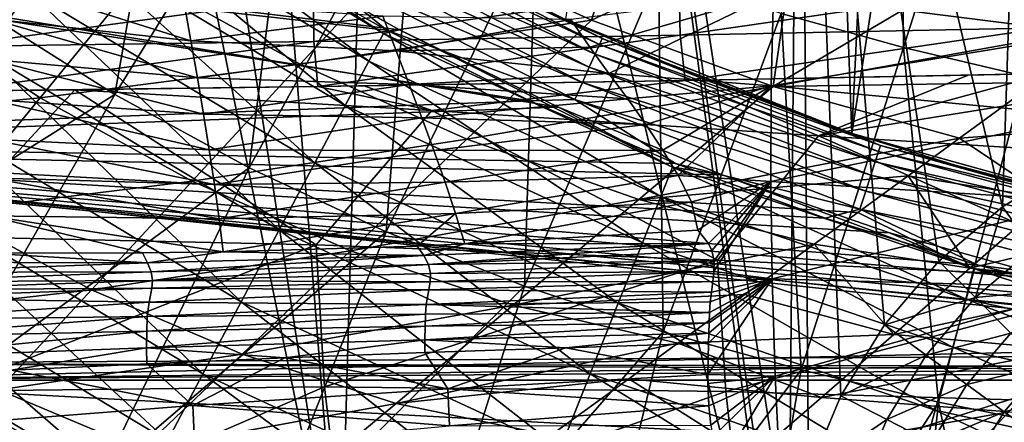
# Model space of a CAD drawing. Header units: metres. Extents: x -25 to 25, y -125 to 22.
# Tile 99 of 256: x -9.78 to -4.25, y -16.79 to -14.52. Entities that reach past the tile are written whole.
import ezdxf

# ---------------------------------------------------------------- set-up
doc = ezdxf.new("R2010")
doc.units = ezdxf.units.M
doc.layers.add('solid_500465', color=7, linetype='CONTINUOUS')
doc.layers.add('solid_500465_01', color=7, linetype='CONTINUOUS')

msp = doc.modelspace()

# ---------------------------------------------------------------- linework, layer by layer
at = {"layer": 'solid_500465'}
for points in [[(-5.109196, -15.161583), (-6.716976, -14.521733), (-5.460488, -5.817034)], [(-5.109196, -15.161583), (-5.460488, -5.817034), (-4.690038, -6.453746)], [(-10.418184, -5.95415, 3.5), (-10.445536, -17.404257, 3.5), (-7.983196, -17.896387, 3.5)], [(-9.651667, -7.129073, 3.5), (-10.418184, -5.95415, 3.5), (-7.983196, -17.896387, 3.5)], [(-5.109196, -15.161583), (-4.690038, -6.453746), (-3.842632, -6.992133)], [(-3.438784, -15.62608), (-5.109196, -15.161583), (-3.842632, -6.992133)], [(-8.756929, -8.203876, 3.5), (-9.651667, -7.129073, 3.5), (-7.983196, -17.896387, 3.5)], [(-7.738207, -9.170685, 3.5), (-8.756929, -8.203876, 3.5), (-7.983196, -17.896387, 3.5)], [(-7.738207, -9.170685, 3.5), (-7.983196, -17.896387, 3.5), (-5.499959, -18.256645, 3.5)], [(-6.619329, -10.008384, 3.5), (-7.738207, -9.170685, 3.5), (-5.499959, -18.256645, 3.5)], [(-6.619329, -10.008384, 3.5), (-5.5, -18, 3.5), (-5.46238, -17.52776, 3.5)], [(-5.404311, -10.713487, 3.5), (-6.619329, -10.008384, 3.5), (-5.46238, -17.52776, 3.5)], [(-6.619329, -10.008384, 3.5), (-5.499959, -18.256645, 3.5), (-5.5, -18, 3.5)], [(-5.404311, -10.713487, 3.5), (-5.46238, -17.52776, 3.5), (-5.353238, -17.073685, 3.5)], [(-5.404311, -10.713487, 3.5), (-4.621314, -15.878745, 3.5), (-4.263286, -15.573309, 3.5)], [(-4.121473, -11.269121, 3.5), (-5.404311, -10.713487, 3.5), (-4.263286, -15.573309, 3.5)], [(-5.404311, -10.713487, 3.5), (-4.926822, -16.236929, 3.5), (-4.621314, -15.878745, 3.5)], [(-5.404311, -10.713487, 3.5), (-5.172235, -16.636971, 3.5), (-4.926822, -16.236929, 3.5)], [(-5.404311, -10.713487, 3.5), (-5.353238, -17.073685, 3.5), (-5.172235, -16.636971, 3.5)], [(-4.121473, -11.269121, 3.5), (-4.263286, -15.573309, 3.5), (-3.863343, -15.327937, 3.5)], [(-4.841323, -12.69306, 94.069931), (-5.506227, -14.487603, 93.725739), (-4.819408, -14.678803, 93.714188)], [(-4.24336, -12.860646, 94.063881), (-4.841323, -12.69306, 94.069931), (-4.819408, -14.678803, 93.714188)], [(-4.24336, -12.860646, 94.063881), (-4.819408, -14.678803, 93.714188), (-4.137327, -14.840665, 93.700226)], [(-8.887439, -12.889278, 93.752914), (-9.982982, -14.480336, 93.39637), (-9.249583, -14.943726, 93.393013)], [(-8.236694, -13.30091, 93.751183), (-8.887439, -12.889278, 93.752914), (-9.249583, -14.943726, 93.393013)], [(-9.735867, -14.359329, 1.529227), (-11.231311, -13.222522, 1.529227), (-9.975083, -14.712147, 1.705337)], [(-8.236694, -13.30091, 93.751183), (-9.249583, -14.943726, 93.393013), (-8.494274, -15.355562, 93.386307)], [(-7.566778, -13.66705, 93.747673), (-8.236694, -13.30091, 93.751183), (-8.494274, -15.355562, 93.386307)], [(-6.572022, -14.524429, 49.42923), (-7.558426, -14.071318, 49.427837), (-6.28435, -13.619389, 44.796356)], [(-6.572022, -14.524429, 49.42923), (-6.28435, -13.619389, 44.796356), (-5.420311, -13.985634, 44.796562)], [(-7.823215, -14.75615, 0.8829), (-9.273695, -13.677677, 0.456816), (-9.372776, -13.823811, 0.8829)], [(-8.518589, -14.089991), (-9.273695, -13.677677, 0.456816), (-7.740516, -14.600161, 0.456816)], [(-7.823215, -14.75615, 0.8829), (-7.740516, -14.600161, 0.456816), (-9.273695, -13.677677, 0.456816)], [(-7.566778, -13.66705, 93.747673), (-8.494274, -15.355562, 93.386307), (-7.724541, -15.714097, 93.376274)], [(-6.884353, -13.986111, 93.742332), (-7.566778, -13.66705, 93.747673), (-7.724541, -15.714097, 93.376274)], [(-14.516014, -13.750599), (-8.518589, -14.089991), (-7.651213, -14.579109)], [(-14.516014, -13.750599), (-7.651213, -14.579109), (-6.757694, -15.014316)], [(-14.516014, -13.750599), (-6.757694, -15.014316), (-12.944858, -15.238943)], [(-6.918443, -14.979202, 2), (-13.050719, -15.209541, 2), (-14.52076, -13.813631, 2)], [(-7.721584, -14.581055, 2), (-6.918443, -14.979202, 2), (-14.52076, -13.813631, 2)], [(-8.502411, -14.140287, 2), (-7.721584, -14.581055, 2), (-14.52076, -13.813631, 2)], [(-9.372776, -13.823811, 0.8829), (-9.530421, -14.056319, 1.248697), (-7.954798, -15.00434, 1.248697)], [(-7.823215, -14.75615, 0.8829), (-9.372776, -13.823811, 0.8829), (-7.954798, -15.00434, 1.248697)], [(-8.024661, -13.899121, 1.716541), (-8.006206, -13.867156, 1.610716), (-6.512835, -14.628066, 1.610716)], [(-8.006206, -13.867156, 1.610716), (-7.491649, -14.137723, 1.5), (-6.714569, -14.522898, 1.5)], [(-6.512835, -14.628066, 1.610716), (-8.006206, -13.867156, 1.610716), (-6.714569, -14.522898, 1.5)], [(-8.05444, -13.950698, 1.811487), (-8.024661, -13.899121, 1.716541), (-6.527848, -14.661786, 1.716541)], [(-6.527848, -14.661786, 1.716541), (-8.024661, -13.899121, 1.716541), (-6.512835, -14.628066, 1.610716)], [(-8.094043, -14.019294, 1.890781), (-8.05444, -13.950698, 1.811487), (-6.552071, -14.716193, 1.811487)], [(-6.552071, -14.716193, 1.811487), (-8.05444, -13.950698, 1.811487), (-6.527848, -14.661786, 1.716541)], [(-6.884353, -13.986111, 93.742332), (-7.724541, -15.714097, 93.376274), (-6.947481, -16.020123, 93.362961)], [(-6.195721, -14.258752, 93.735062), (-6.884353, -13.986111, 93.742332), (-6.947481, -16.020123, 93.362961)], [(-5.551706, -14.897422, 49.431076), (-6.572022, -14.524429, 49.42923), (-5.420311, -13.985634, 44.796562)], [(-5.551706, -14.897422, 49.431076), (-5.420311, -13.985634, 44.796562), (-4.536305, -14.296752, 44.796795)], [(-8.141483, -14.101463, 1.95044), (-8.094043, -14.019294, 1.890781), (-6.584288, -14.788553, 1.890781)], [(-6.584288, -14.788553, 1.890781), (-8.094043, -14.019294, 1.890781), (-6.552071, -14.716193, 1.811487)], [(-9.530421, -14.056319, 1.248697), (-9.735867, -14.359329, 1.529227), (-8.126278, -15.327786, 1.529227)], [(-7.954798, -15.00434, 1.248697), (-9.530421, -14.056319, 1.248697), (-8.126278, -15.327786, 1.529227)], [(-8.207724, -14.772333, 54.073124), (-9.106751, -14.27458, 54.071064), (-7.558426, -14.071318, 49.427837)], [(-7.651213, -14.579109), (-8.518589, -14.089991), (-7.740516, -14.600161, 0.456816)], [(-8.207724, -14.772333, 54.073124), (-7.558426, -14.071318, 49.427837), (-6.572022, -14.524429, 49.42923)], [(-8.194376, -14.193076, 1.987467), (-8.141483, -14.101463, 1.95044), (-6.622879, -14.87523, 1.95044)], [(-6.622879, -14.87523, 1.95044), (-8.141483, -14.101463, 1.95044), (-6.584288, -14.788553, 1.890781)], [(-8.194376, -14.193076, 1.987467), (-7.721584, -14.581055, 2), (-8.502411, -14.140287, 2)], [(-6.714569, -14.522898, 1.5), (-7.491649, -14.137723, 1.5), (-6.716976, -14.521733)], [(-3.769869, -14.156081, 42.207878), (-5.550323, -14.375294, 41.942772), (-3.780367, -14.599566, 42.011391)], [(-6.665906, -14.97187, 1.987467), (-7.721584, -14.581055, 2), (-8.194376, -14.193076, 1.987467)], [(-6.665906, -14.97187, 1.987467), (-8.194376, -14.193076, 1.987467), (-6.622879, -14.87523, 1.95044)], [(-6.195721, -14.258752, 93.735062), (-6.947481, -16.020123, 93.362961), (-6.16913, -16.276655, 93.346413)], [(-5.506227, -14.487603, 93.725739), (-6.195721, -14.258752, 93.735062), (-6.16913, -16.276655, 93.346413)], [(-9.669291, -14.961622, 58.724926), (-10.482471, -14.421357, 58.723629), (-9.106751, -14.27458, 54.071064)], [(-8.821904, -14.641379, 41.24749), (-9.950201, -14.285722, 40.971363), (-9.948357, -14.518446, 40.895115)], [(-8.821904, -14.641379, 41.24749), (-8.859863, -14.428676, 41.306656), (-9.950201, -14.285722, 40.971363)], [(-9.669291, -14.961622, 58.724926), (-9.106751, -14.27458, 54.071064), (-8.207724, -14.772333, 54.073124)], [(-6.074741, -14.609041, 38.258625), (-6.078834, -14.355, 38.228333), (-4.026624, -14.312298, 38.356846)], [(-6.074741, -14.609041, 38.258625), (-4.026624, -14.312298, 38.356846), (-4.021098, -14.567929, 38.385349)], [(-5.551706, -14.897422, 49.431076), (-4.536305, -14.296752, 44.796795), (-3.635962, -14.552648, 44.796795)], [(-3.622933, -14.461005, 44.44751), (-3.635962, -14.552648, 44.796795), (-4.536305, -14.296752, 44.796795)], [(-9.735867, -14.359329, 1.529227), (-9.975083, -14.712147, 1.705337), (-8.325946, -15.7044, 1.705337)], [(-8.126278, -15.327786, 1.529227), (-9.735867, -14.359329, 1.529227), (-8.325946, -15.7044, 1.705337)], [(-8.131827, -14.644281, 38.028072), (-8.133792, -14.392606, 37.995289), (-6.078834, -14.355, 38.228333)], [(-8.131827, -14.644281, 38.028072), (-6.078834, -14.355, 38.228333), (-6.074741, -14.609041, 38.258625)], [(-6.688134, -14.521797, 41.750515), (-6.582169, -14.67636, 41.713791), (-5.550323, -14.375294, 41.942772)], [(-6.582169, -14.67636, 41.713791), (-6.474707, -14.823983, 41.684517), (-5.550323, -14.375294, 41.942772)], [(-6.474707, -14.823983, 41.684517), (-5.562532, -14.893793, 41.767593), (-5.550323, -14.375294, 41.942772)], [(-3.780367, -14.599566, 42.011391), (-5.550323, -14.375294, 41.942772), (-5.562532, -14.893793, 41.767593)], [(-10.966067, -15.087888, 63.387161), (-10.482471, -14.421357, 58.723629), (-9.669291, -14.961622, 58.724926)], [(-10.18224, -14.672255, 37.667809), (-8.133792, -14.392606, 37.995289), (-8.131827, -14.644281, 38.028072)], [(-10.18224, -14.672255, 37.667809), (-10.181149, -14.42389, 37.631836), (-8.133792, -14.392606, 37.995289)], [(-7.743798, -14.501927, 41.572342), (-8.859863, -14.428676, 41.306656), (-8.821904, -14.641379, 41.24749)], [(-9.249583, -14.943726, 93.393013), (-9.982982, -14.480336, 93.39637), (-11.059977, -16.078772, 93.017281)], [(-5.506227, -14.487603, 93.725739), (-6.16913, -16.276655, 93.346413), (-5.393517, -16.490656, 93.326698)], [(-4.819408, -14.678803, 93.714188), (-5.506227, -14.487603, 93.725739), (-5.393517, -16.490656, 93.326698)], [(-8.785886, -14.849107, 41.197861), (-9.948357, -14.518446, 40.895115), (-9.948593, -14.746213, 40.829041)], [(-8.785886, -14.849107, 41.197861), (-8.821904, -14.641379, 41.24749), (-9.948357, -14.518446, 40.895115)], [(-7.669268, -14.696592, 41.523899), (-7.743798, -14.501927, 41.572342), (-8.821904, -14.641379, 41.24749)], [(-7.271645, -15.193241, 54.076401), (-8.207724, -14.772333, 54.073124), (-6.572022, -14.524429, 49.42923)], [(-7.669268, -14.696592, 41.523899), (-6.688134, -14.521797, 41.750515), (-7.743798, -14.501927, 41.572342)], [(-7.669268, -14.696592, 41.523899), (-6.582169, -14.67636, 41.713791), (-6.688134, -14.521797, 41.750515)], [(-7.271645, -15.193241, 54.076401), (-6.572022, -14.524429, 49.42923), (-5.551706, -14.897422, 49.431076)], [(-6.714569, -14.522898, 1.5), (-6.716976, -14.521733), (-5.109196, -15.161583)], [(-5.917702, -14.865423, 1.5), (-6.714569, -14.522898, 1.5), (-5.109196, -15.161583)], [(-6.512835, -14.628066, 1.610716), (-6.714569, -14.522898, 1.5), (-5.917702, -14.865423, 1.5)], [(-7.651213, -14.579109), (-7.740516, -14.600161, 0.456816), (-6.116585, -15.351471, 0.456816)], [(-6.665906, -14.97187, 1.987467), (-6.918443, -14.979202, 2), (-7.721584, -14.581055, 2)], [(-6.757694, -15.014316), (-7.651213, -14.579109), (-6.116585, -15.351471, 0.456816)], [(-6.074741, -14.609041, 38.258625), (-4.021098, -14.567929, 38.385349), (-6.044979, -14.864017, 38.24728)], [(-4.021098, -14.567929, 38.385349), (-4.013764, -14.824688, 38.369766), (-6.044979, -14.864017, 38.24728)], [(-3.780367, -14.599566, 42.011391), (-5.562532, -14.893793, 41.767593), (-3.784489, -15.063773, 41.87252)], [(-4.076827, -14.875309, 47.11911), (-5.551706, -14.897422, 49.431076), (-3.635962, -14.552648, 44.796795)], [(-10.18224, -14.672255, 37.667809), (-8.131827, -14.644281, 38.028072), (-10.166544, -14.923211, 37.664467)], [(-8.131827, -14.644281, 38.028072), (-8.109625, -14.898009, 38.020294), (-10.166544, -14.923211, 37.664467)], [(-7.669268, -14.696592, 41.523899), (-8.821904, -14.641379, 41.24749), (-8.785886, -14.849107, 41.197861)], [(-8.131827, -14.644281, 38.028072), (-6.074741, -14.609041, 38.258625), (-8.109625, -14.898009, 38.020294)], [(-6.074741, -14.609041, 38.258625), (-6.044979, -14.864017, 38.24728), (-8.109625, -14.898009, 38.020294)], [(-6.181935, -15.515487, 0.8829), (-7.740516, -14.600161, 0.456816), (-7.823215, -14.75615, 0.8829)], [(-6.181935, -15.515487, 0.8829), (-6.116585, -15.351471, 0.456816), (-7.740516, -14.600161, 0.456816)], [(-6.527848, -14.661786, 1.716541), (-6.512835, -14.628066, 1.610716), (-4.948107, -15.228709, 1.610716)], [(-6.512835, -14.628066, 1.610716), (-5.917702, -14.865423, 1.5), (-5.103007, -15.16441, 1.5)], [(-4.948107, -15.228709, 1.610716), (-6.512835, -14.628066, 1.610716), (-5.103007, -15.16441, 1.5)], [(-7.596374, -14.887042, 41.484142), (-7.669268, -14.696592, 41.523899), (-8.785886, -14.849107, 41.197861)], [(-7.669268, -14.696592, 41.523899), (-6.474707, -14.823983, 41.684517), (-6.582169, -14.67636, 41.713791)], [(-7.596374, -14.887042, 41.484142), (-6.474707, -14.823983, 41.684517), (-7.669268, -14.696592, 41.523899)], [(-6.552071, -14.716193, 1.811487), (-6.527848, -14.661786, 1.716541), (-4.959514, -15.263813, 1.716541)], [(-4.959514, -15.263813, 1.716541), (-6.527848, -14.661786, 1.716541), (-4.948107, -15.228709, 1.610716)], [(-4.819408, -14.678803, 93.714188), (-5.393517, -16.490656, 93.326698), (-4.623021, -16.671535, 93.303894)], [(-4.137327, -14.840665, 93.700226), (-4.819408, -14.678803, 93.714188), (-4.623021, -16.671535, 93.303894)], [(-9.975083, -14.712147, 1.705337), (-10.231737, -15.090683, 1.764998), (-8.540168, -16.108465, 1.764998)], [(-8.325946, -15.7044, 1.705337), (-9.975083, -14.712147, 1.705337), (-8.540168, -16.108465, 1.764998)], [(-8.751506, -15.053104, 41.156921), (-9.948593, -14.746213, 40.829041), (-9.949849, -14.970965, 40.772392)], [(-8.751506, -15.053104, 41.156921), (-8.785886, -14.849107, 41.197861), (-9.948593, -14.746213, 40.829041)], [(-7.823215, -14.75615, 0.8829), (-7.954798, -15.00434, 1.248697), (-6.285912, -15.776449, 1.248697)], [(-6.181935, -15.515487, 0.8829), (-7.823215, -14.75615, 0.8829), (-6.285912, -15.776449, 1.248697)], [(-6.584288, -14.788553, 1.890781), (-6.552071, -14.716193, 1.811487), (-4.977917, -15.320454, 1.811487)], [(-4.977917, -15.320454, 1.811487), (-6.552071, -14.716193, 1.811487), (-4.959514, -15.263813, 1.716541)], [(-8.814351, -15.429833, 58.728386), (-9.669291, -14.961622, 58.724926), (-8.207724, -14.772333, 54.073124)], [(-8.814351, -15.429833, 58.728386), (-8.207724, -14.772333, 54.073124), (-7.271645, -15.193241, 54.076401)], [(-6.622879, -14.87523, 1.95044), (-6.584288, -14.788553, 1.890781), (-5.002394, -15.395785, 1.890781)], [(-5.002394, -15.395785, 1.890781), (-6.584288, -14.788553, 1.890781), (-4.977917, -15.320454, 1.811487)], [(-2.99289, -14.803623, 38.402058), (-2.984862, -15.315988, 38.342167), (-5.296268, -15.175175, 38.262665)], [(-4.013764, -14.824688, 38.369766), (-2.99289, -14.803623, 38.402058), (-5.296268, -15.175175, 38.262665)], [(-7.596374, -14.887042, 41.484142), (-8.785886, -14.849107, 41.197861), (-8.751506, -15.053104, 41.156921)], [(-8.109625, -14.898009, 38.020294), (-6.044979, -14.864017, 38.24728), (-7.848343, -14.894333, 38.055592)], [(-7.848343, -14.894333, 38.055592), (-6.044979, -14.864017, 38.24728), (-7.467893, -15.033699, 38.085316)], [(-7.596374, -14.887042, 41.484142), (-6.368384, -14.968163, 41.660786), (-6.474707, -14.823983, 41.684517)], [(-6.044979, -14.864017, 38.24728), (-5.296268, -15.175175, 38.262665), (-7.467893, -15.033699, 38.085316)], [(-6.665906, -14.97187, 1.987467), (-6.622879, -14.87523, 1.95044), (-5.031713, -15.486022, 1.95044)], [(-5.031713, -15.486022, 1.95044), (-6.622879, -14.87523, 1.95044), (-5.002394, -15.395785, 1.890781)], [(-6.474707, -14.823983, 41.684517), (-6.368384, -14.968163, 41.660786), (-5.562532, -14.893793, 41.767593)], [(-6.044979, -14.864017, 38.24728), (-4.013764, -14.824688, 38.369766), (-4.455677, -14.833787, 38.350262)], [(-6.044979, -14.864017, 38.24728), (-4.455677, -14.833787, 38.350262), (-5.296268, -15.175175, 38.262665)], [(-5.103007, -15.16441, 1.5), (-5.917702, -14.865423, 1.5), (-5.109196, -15.161583)], [(-4.076827, -14.875309, 47.11911), (-4.504265, -15.187762, 49.439777), (-5.551706, -14.897422, 49.431076)], [(-4.455677, -14.833787, 38.350262), (-4.013764, -14.824688, 38.369766), (-5.296268, -15.175175, 38.262665)], [(-4.137327, -14.840665, 93.700226), (-4.623021, -16.671535, 93.303894), (-3.854452, -16.827208, 93.27951)], [(-3.532485, -15.117586, 47.884804), (-4.504265, -15.187762, 49.439777), (-4.076827, -14.875309, 47.11911)], [(-10.236846, -15.741217, 37.59259), (-9.885172, -14.920279, 37.721863), (-9.473804, -14.915777, 37.800606)], [(-8.119398, -15.788345, 37.949032), (-10.236846, -15.741217, 37.59259), (-9.473804, -14.915777, 37.800606)], [(-8.109625, -14.898009, 38.020294), (-9.473804, -14.915777, 37.800606), (-10.166544, -14.923211, 37.664467)], [(-10.166544, -14.923211, 37.664467), (-9.473804, -14.915777, 37.800606), (-9.885172, -14.920279, 37.721863)], [(-8.109625, -14.898009, 38.020294), (-7.467893, -15.033699, 38.085316), (-9.473804, -14.915777, 37.800606)], [(-8.119398, -15.788345, 37.949032), (-9.473804, -14.915777, 37.800606), (-7.467893, -15.033699, 38.085316)], [(-7.525627, -15.073855, 41.452301), (-7.596374, -14.887042, 41.484142), (-8.751506, -15.053104, 41.156921)], [(-8.109625, -14.898009, 38.020294), (-7.848343, -14.894333, 38.055592), (-7.467893, -15.033699, 38.085316)], [(-7.525627, -15.073855, 41.452301), (-6.368384, -14.968163, 41.660786), (-7.596374, -14.887042, 41.484142)], [(-6.306276, -15.532143, 54.080826), (-7.271645, -15.193241, 54.076401), (-5.551706, -14.897422, 49.431076)], [(-6.368384, -14.968163, 41.660786), (-6.267003, -15.111663, 41.641224), (-5.562532, -14.893793, 41.767593)], [(-6.306276, -15.532143, 54.080826), (-5.551706, -14.897422, 49.431076), (-4.504265, -15.187762, 49.439777)], [(-6.267003, -15.111663, 41.641224), (-6.172056, -15.255165, 41.625488), (-5.562532, -14.893793, 41.767593)], [(-6.172056, -15.255165, 41.625488), (-6.084317, -15.39867, 41.613514), (-5.562532, -14.893793, 41.767593)], [(-6.084317, -15.39867, 41.613514), (-5.564773, -15.43113, 41.662949), (-5.562532, -14.893793, 41.767593)], [(-3.784489, -15.063773, 41.87252), (-5.562532, -14.893793, 41.767593), (-5.564773, -15.43113, 41.662949)], [(-6.918443, -14.979202, 2), (-6.09937, -15.331186, 2), (-13.050719, -15.209541, 2)], [(-9.249583, -14.943726, 93.393013), (-11.059977, -16.078772, 93.017281), (-10.205926, -16.614515, 93.011032)], [(-10.193027, -15.599807, 63.389008), (-10.966067, -15.087888, 63.387161), (-9.669291, -14.961622, 58.724926)], [(-8.494274, -15.355562, 93.386307), (-9.249583, -14.943726, 93.393013), (-10.205926, -16.614515, 93.011032)], [(-10.193027, -15.599807, 63.389008), (-9.669291, -14.961622, 58.724926), (-8.814351, -15.429833, 58.728386)], [(-8.719066, -15.253567, 41.124012), (-9.949849, -14.970965, 40.772392), (-9.951905, -15.193073, 40.724617)], [(-8.719066, -15.253567, 41.124012), (-8.751506, -15.053104, 41.156921), (-9.949849, -14.970965, 40.772392)], [(-7.525627, -15.073855, 41.452301), (-6.267003, -15.111663, 41.641224), (-6.368384, -14.968163, 41.660786)], [(-6.665906, -14.97187, 1.987467), (-6.09937, -15.331186, 2), (-6.918443, -14.979202, 2)], [(-5.064403, -15.58663, 1.987467), (-6.09937, -15.331186, 2), (-6.665906, -14.97187, 1.987467)], [(-5.064403, -15.58663, 1.987467), (-6.665906, -14.97187, 1.987467), (-5.031713, -15.486022, 1.95044)], [(-12.944858, -15.238943), (-6.757694, -15.014316), (-5.838656, -15.39484)], [(-7.954798, -15.00434, 1.248697), (-8.126278, -15.327786, 1.529227), (-6.421416, -16.116539, 1.529227)], [(-5.863416, -15.873756, 38.182476), (-8.119398, -15.788345, 37.949032), (-7.467893, -15.033699, 38.085316)], [(-6.285912, -15.776449, 1.248697), (-7.954798, -15.00434, 1.248697), (-6.421416, -16.116539, 1.529227)], [(-5.863416, -15.873756, 38.182476), (-7.467893, -15.033699, 38.085316), (-5.296268, -15.175175, 38.262665)], [(-5.838656, -15.39484), (-6.757694, -15.014316), (-6.116585, -15.351471, 0.456816)], [(-10.231737, -15.090683, 1.764998), (-10.488301, -15.469088, 1.704139), (-8.754316, -16.512392, 1.704139)], [(-8.540168, -16.108465, 1.764998), (-10.231737, -15.090683, 1.764998), (-8.754316, -16.512392, 1.704139)], [(-7.525627, -15.073855, 41.452301), (-8.751506, -15.053104, 41.156921), (-8.719066, -15.253567, 41.124012)], [(-7.457869, -15.257121, 41.427731), (-7.525627, -15.073855, 41.452301), (-8.719066, -15.253567, 41.124012)], [(-7.457869, -15.257121, 41.427731), (-6.267003, -15.111663, 41.641224), (-7.525627, -15.073855, 41.452301)], [(-3.784489, -15.063773, 41.87252), (-5.564773, -15.43113, 41.662949), (-3.782064, -15.542135, 41.794315)], [(-7.457869, -15.257121, 41.427731), (-6.172056, -15.255165, 41.625488), (-6.267003, -15.111663, 41.641224)], [(-3.999445, -15.528263, 50.982224), (-4.504265, -15.187762, 49.439777), (-3.532485, -15.117586, 47.884804)], [(-8.689479, -15.449635, 41.098648), (-9.951905, -15.193073, 40.724617), (-9.955387, -15.41133, 40.685352)], [(-8.689479, -15.449635, 41.098648), (-8.719066, -15.253567, 41.124012), (-9.951905, -15.193073, 40.724617)], [(-7.925014, -15.820669, 58.733944), (-8.814351, -15.429833, 58.728386), (-7.271645, -15.193241, 54.076401)], [(-7.925014, -15.820669, 58.733944), (-7.271645, -15.193241, 54.076401), (-6.306276, -15.532143, 54.080826)], [(-6.306276, -15.532143, 54.080826), (-4.504265, -15.187762, 49.439777), (-4.793716, -15.39911, 51.053295)], [(-3.461263, -15.985634, 38.304867), (-5.863416, -15.873756, 38.182476), (-5.296268, -15.175175, 38.262665)], [(-3.461263, -15.985634, 38.304867), (-5.296268, -15.175175, 38.262665), (-2.984862, -15.315988, 38.342167)], [(-5.103007, -15.16441, 1.5), (-5.109196, -15.161583), (-3.438784, -15.62608)], [(-4.273267, -15.418794, 1.5), (-5.103007, -15.16441, 1.5), (-3.438784, -15.62608)], [(-4.948107, -15.228709, 1.610716), (-5.103007, -15.16441, 1.5), (-4.273267, -15.418794, 1.5)], [(-3.999445, -15.528263, 50.982224), (-4.793716, -15.39911, 51.053295), (-4.504265, -15.187762, 49.439777)], [(-1.781823, -16.403648, 2), (-11.442374, -16.454309, 2), (-13.050719, -15.209541, 2)], [(-2.660639, -16.284288, 2), (-1.781823, -16.403648, 2), (-13.050719, -15.209541, 2)], [(-3.53205, -16.117294, 2), (-2.660639, -16.284288, 2), (-13.050719, -15.209541, 2)], [(-4.400222, -15.90156, 2), (-3.53205, -16.117294, 2), (-13.050719, -15.209541, 2)], [(-5.258885, -15.638754, 2), (-4.400222, -15.90156, 2), (-13.050719, -15.209541, 2)], [(-6.09937, -15.331186, 2), (-5.258885, -15.638754, 2), (-13.050719, -15.209541, 2)], [(-12.944858, -15.238943), (-5.838656, -15.39484), (-4.897781, -15.719641)], [(-12.944858, -15.238943), (-4.897781, -15.719641), (-3.940941, -15.986287)], [(-12.944858, -15.238943), (-3.940941, -15.986287), (-2.967167, -16.195335)], [(-12.944858, -15.238943), (-2.967167, -16.195335), (-1.985347, -16.344822)], [(-12.944858, -15.238943), (-1.985347, -16.344822), (-11.22152, -16.5492)], [(-7.457869, -15.257121, 41.427731), (-8.719066, -15.253567, 41.124012), (-8.689479, -15.449635, 41.098648)], [(-7.394286, -15.436441, 41.40992), (-7.457869, -15.257121, 41.427731), (-8.689479, -15.449635, 41.098648)], [(-7.394286, -15.436441, 41.40992), (-6.172056, -15.255165, 41.625488), (-7.457869, -15.257121, 41.427731)], [(-7.394286, -15.436441, 41.40992), (-6.084317, -15.39867, 41.613514), (-6.172056, -15.255165, 41.625488)], [(-4.959514, -15.263813, 1.716541), (-4.948107, -15.228709, 1.610716), (-3.329168, -15.662502, 1.610716)], [(-4.948107, -15.228709, 1.610716), (-4.273267, -15.418794, 1.5), (-3.431665, -15.627657, 1.5)], [(-3.329168, -15.662502, 1.610716), (-4.948107, -15.228709, 1.610716), (-3.431665, -15.627657, 1.5)], [(-4.977917, -15.320454, 1.811487), (-4.959514, -15.263813, 1.716541), (-3.336842, -15.698606, 1.716541)], [(-3.336842, -15.698606, 1.716541), (-4.959514, -15.263813, 1.716541), (-3.329168, -15.662502, 1.610716)], [(-8.494274, -15.355562, 93.386307), (-10.205926, -16.614515, 93.011032), (-9.325641, -17.086929, 92.998619)], [(-7.724541, -15.714097, 93.376274), (-8.494274, -15.355562, 93.386307), (-9.325641, -17.086929, 92.998619)], [(-8.126278, -15.327786, 1.529227), (-8.325946, -15.7044, 1.705337), (-6.579195, -16.512533, 1.705337)], [(-6.421416, -16.116539, 1.529227), (-8.126278, -15.327786, 1.529227), (-6.579195, -16.512533, 1.705337)], [(-4.468177, -16.092918, 0.8829), (-6.116585, -15.351471, 0.456816), (-6.181935, -15.515487, 0.8829)], [(-5.838656, -15.39484), (-6.116585, -15.351471, 0.456816), (-4.420943, -15.922799, 0.456816)], [(-4.468177, -16.092918, 0.8829), (-4.420943, -15.922799, 0.456816), (-6.116585, -15.351471, 0.456816)], [(-5.064403, -15.58663, 1.987467), (-5.258885, -15.638754, 2), (-6.09937, -15.331186, 2)], [(-5.002394, -15.395785, 1.890781), (-4.977917, -15.320454, 1.811487), (-3.349224, -15.756861, 1.811487)], [(-3.349224, -15.756861, 1.811487), (-4.977917, -15.320454, 1.811487), (-3.336842, -15.698606, 1.716541)], [(-4.092411, -15.808282, 3.528474), (-3.863343, -15.327937, 3.5), (-4.263286, -15.573309, 3.5)], [(-8.663313, -15.640765, 41.080383), (-9.955387, -15.41133, 40.685352), (-9.960399, -15.624945, 40.654343)], [(-8.663313, -15.640765, 41.080383), (-8.689479, -15.449635, 41.098648), (-9.955387, -15.41133, 40.685352)], [(-7.335907, -15.611612, 41.398357), (-6.084317, -15.39867, 41.613514), (-7.394286, -15.436441, 41.40992)], [(-7.335907, -15.611612, 41.398357), (-6.010878, -15.545606, 41.604221), (-6.084317, -15.39867, 41.613514)], [(-5.076667, -15.605504, 52.665989), (-6.306276, -15.532143, 54.080826), (-4.793716, -15.39911, 51.053295)], [(-6.084317, -15.39867, 41.613514), (-6.010878, -15.545606, 41.604221), (-5.564773, -15.43113, 41.662949)], [(-4.897781, -15.719641), (-5.838656, -15.39484), (-4.420943, -15.922799, 0.456816)], [(-4.446333, -15.919784, 54.087803), (-5.076667, -15.605504, 52.665989), (-4.793716, -15.39911, 51.053295)], [(-5.031713, -15.486022, 1.95044), (-5.002394, -15.395785, 1.890781), (-3.365692, -15.834338, 1.890781)], [(-3.365692, -15.834338, 1.890781), (-5.002394, -15.395785, 1.890781), (-3.349224, -15.756861, 1.811487)], [(-4.446333, -15.919784, 54.087803), (-4.793716, -15.39911, 51.053295), (-3.999445, -15.528263, 50.982224)], [(-3.431665, -15.627657, 1.5), (-4.273267, -15.418794, 1.5), (-3.438784, -15.62608)], [(-10.488301, -15.469088, 1.704139), (-10.727259, -15.821524, 1.526915), (-8.953768, -16.888597, 1.526915)], [(-8.754316, -16.512392, 1.704139), (-10.488301, -15.469088, 1.704139), (-8.953768, -16.888597, 1.526915)], [(-9.379827, -16.040129, 63.394024), (-10.193027, -15.599807, 63.389008), (-8.814351, -15.429833, 58.728386)], [(-9.379827, -16.040129, 63.394024), (-8.814351, -15.429833, 58.728386), (-7.925014, -15.820669, 58.733944)], [(-7.394286, -15.436441, 41.40992), (-8.689479, -15.449635, 41.098648), (-8.663313, -15.640765, 41.080383)], [(-7.335907, -15.611612, 41.398357), (-7.394286, -15.436441, 41.40992), (-8.663313, -15.640765, 41.080383)], [(-6.010878, -15.545606, 41.604221), (-5.974958, -15.704932, 41.594959), (-5.564773, -15.43113, 41.662949)], [(-5.974958, -15.704932, 41.594959), (-5.915764, -15.780828, 41.597012), (-5.564773, -15.43113, 41.662949)], [(-5.915764, -15.780828, 41.597012), (-5.895276, -15.819865, 41.597507), (-5.564773, -15.43113, 41.662949)], [(-5.895276, -15.819865, 41.597507), (-5.882359, -15.878374, 41.597023), (-5.564773, -15.43113, 41.662949)], [(-5.884523, -15.937537, 41.595715), (-5.557247, -15.978286, 41.628834), (-5.564773, -15.43113, 41.662949)], [(-5.882359, -15.878374, 41.597023), (-5.884523, -15.937537, 41.595715), (-5.564773, -15.43113, 41.662949)], [(-3.782064, -15.542135, 41.794315), (-5.564773, -15.43113, 41.662949), (-5.557247, -15.978286, 41.628834)], [(-7.011549, -16.127068, 58.741524), (-7.925014, -15.820669, 58.733944), (-6.306276, -15.532143, 54.080826)], [(-7.011549, -16.127068, 58.741524), (-6.306276, -15.532143, 54.080826), (-5.321281, -15.783752, 54.090302)], [(-5.076667, -15.605504, 52.665989), (-5.321281, -15.783752, 54.090302), (-6.306276, -15.532143, 54.080826)], [(-6.181935, -15.515487, 0.8829), (-6.285912, -15.776449, 1.248697), (-4.54333, -16.363594, 1.248697)], [(-4.468177, -16.092918, 0.8829), (-6.181935, -15.515487, 0.8829), (-4.54333, -16.363594, 1.248697)], [(-5.064403, -15.58663, 1.987467), (-5.031713, -15.486022, 1.95044), (-3.385419, -15.927145, 1.95044)], [(-3.385419, -15.927145, 1.95044), (-5.031713, -15.486022, 1.95044), (-3.365692, -15.834338, 1.890781)], [(-4.446333, -15.919784, 54.087803), (-3.999445, -15.528263, 50.982224), (-3.20444, -15.624982, 50.989254)], [(-7.335907, -15.611612, 41.398357), (-7.283431, -15.782835, 41.392555), (-6.010878, -15.545606, 41.604221)], [(-7.283431, -15.782835, 41.392555), (-5.974958, -15.704932, 41.594959), (-6.010878, -15.545606, 41.604221)], [(-3.782064, -15.542135, 41.794315), (-5.557247, -15.978286, 41.628834), (-3.773304, -16.027185, 41.776299)], [(-5.064403, -15.58663, 1.987467), (-4.400222, -15.90156, 2), (-5.258885, -15.638754, 2)], [(-3.407413, -16.030619, 1.987467), (-4.400222, -15.90156, 2), (-5.064403, -15.58663, 1.987467)], [(-3.407413, -16.030619, 1.987467), (-5.064403, -15.58663, 1.987467), (-3.385419, -15.927145, 1.95044)], [(-4.415622, -16.084391, 3.528521), (-4.263286, -15.573309, 3.5), (-4.621314, -15.878745, 3.5)], [(-4.092411, -15.808282, 3.528474), (-4.263286, -15.573309, 3.5), (-4.415622, -16.084391, 3.528521)], [(-10.677399, -16.18854, 68.063728), (-10.193027, -15.599807, 63.389008), (-9.379827, -16.040129, 63.394024)], [(-9.960399, -15.624945, 40.654343), (-9.965965, -15.834053, 40.631489), (-9.094789, -15.833675, 40.932831)], [(-9.960399, -15.624945, 40.654343), (-9.094789, -15.833675, 40.932831), (-8.640409, -15.827117, 41.06881)], [(-8.663313, -15.640765, 41.080383), (-9.960399, -15.624945, 40.654343), (-8.640409, -15.827117, 41.06881)], [(-7.335907, -15.611612, 41.398357), (-8.663313, -15.640765, 41.080383), (-8.640409, -15.827117, 41.06881)], [(-7.335907, -15.611612, 41.398357), (-8.640409, -15.827117, 41.06881), (-7.55064, -15.794415, 41.338348)], [(-7.335907, -15.611612, 41.398357), (-7.55064, -15.794415, 41.338348), (-7.283431, -15.782835, 41.392555)], [(-4.446333, -15.919784, 54.087803), (-5.321281, -15.783752, 54.090302), (-5.076667, -15.605504, 52.665989)], [(-4.446333, -15.919784, 54.087803), (-3.20444, -15.624982, 50.989254), (-3.561436, -16.010273, 54.099125)], [(-8.325946, -15.7044, 1.705337), (-8.540168, -16.108465, 1.764998), (-6.748474, -16.937391, 1.764998)], [(-6.579195, -16.512533, 1.705337), (-8.325946, -15.7044, 1.705337), (-6.748474, -16.937391, 1.764998)], [(-7.283431, -15.782835, 41.392555), (-5.915764, -15.780828, 41.597012), (-5.974958, -15.704932, 41.594959)], [(-10.199763, -16.610556, 37.615097), (-10.236846, -15.741217, 37.59259), (-8.119398, -15.788345, 37.949032)], [(-7.724541, -15.714097, 93.376274), (-9.325641, -17.086929, 92.998619), (-8.428629, -17.494175, 92.980263)], [(-6.947481, -16.020123, 93.362961), (-7.724541, -15.714097, 93.376274), (-8.428629, -17.494175, 92.980263)], [(-3.940941, -15.986287), (-4.897781, -15.719641), (-4.420943, -15.922799, 0.456816)], [(-8.071445, -16.585228, 37.969315), (-10.199763, -16.610556, 37.615097), (-8.119398, -15.788345, 37.949032)], [(-7.55064, -15.794415, 41.338348), (-8.640409, -15.827117, 41.06881), (-7.513063, -15.846986, 41.342636)], [(-8.071445, -16.585228, 37.969315), (-8.119398, -15.788345, 37.949032), (-5.863416, -15.873756, 38.182476)], [(-7.283431, -15.782835, 41.392555), (-7.55064, -15.794415, 41.338348), (-7.513063, -15.846986, 41.342636)], [(-7.513063, -15.846986, 41.342636), (-7.486972, -15.898392, 41.345215), (-5.915764, -15.780828, 41.597012)], [(-7.283431, -15.782835, 41.392555), (-7.513063, -15.846986, 41.342636), (-5.915764, -15.780828, 41.597012)], [(-7.486972, -15.898392, 41.345215), (-5.895276, -15.819865, 41.597507), (-5.915764, -15.780828, 41.597012)], [(-7.011549, -16.127068, 58.741524), (-5.321281, -15.783752, 54.090302), (-5.711334, -16.067593, 56.42392)], [(-6.285912, -15.776449, 1.248697), (-6.421416, -16.116539, 1.529227), (-4.641269, -16.716341, 1.529227)], [(-4.54333, -16.363594, 1.248697), (-6.285912, -15.776449, 1.248697), (-4.641269, -16.716341, 1.529227)], [(-4.873265, -16.292301, 57.200245), (-5.711334, -16.067593, 56.42392), (-5.321281, -15.783752, 54.090302)], [(-4.873265, -16.292301, 57.200245), (-5.321281, -15.783752, 54.090302), (-4.446333, -15.919784, 54.087803)], [(-4.092411, -15.808282, 3.528474), (-4.415622, -16.084391, 3.528521), (-3.926789, -16.036236, 3.613608)], [(-10.727259, -15.821524, 1.526915), (-10.932291, -16.123924, 1.245427), (-9.124903, -17.211393, 1.245427)], [(-8.953768, -16.888597, 1.526915), (-10.727259, -15.821524, 1.526915), (-9.124903, -17.211393, 1.245427)], [(-9.965965, -15.834053, 40.631489), (-10.570899, -15.885657, 40.38488), (-9.065017, -15.888262, 40.938389)], [(-9.094789, -15.833675, 40.932831), (-9.965965, -15.834053, 40.631489), (-9.065017, -15.888262, 40.938389)], [(-8.534547, -16.402761, 63.402126), (-9.379827, -16.040129, 63.394024), (-7.925014, -15.820669, 58.733944)], [(-8.640409, -15.827117, 41.06881), (-9.094789, -15.833675, 40.932831), (-9.065017, -15.888262, 40.938389)], [(-8.640409, -15.827117, 41.06881), (-9.065017, -15.888262, 40.938389), (-7.513063, -15.846986, 41.342636)], [(-7.513063, -15.846986, 41.342636), (-9.065017, -15.888262, 40.938389), (-9.045012, -15.939746, 40.941608)], [(-7.513063, -15.846986, 41.342636), (-9.045012, -15.939746, 40.941608), (-7.486972, -15.898392, 41.345215)], [(-8.534547, -16.402761, 63.402126), (-7.925014, -15.820669, 58.733944), (-7.011549, -16.127068, 58.741524)], [(-7.486972, -15.898392, 41.345215), (-5.882359, -15.878374, 41.597023), (-5.895276, -15.819865, 41.597507)], [(-9.065017, -15.888262, 40.938389), (-10.570899, -15.885657, 40.38488), (-10.556741, -15.943167, 40.387409)], [(-9.065017, -15.888262, 40.938389), (-10.556741, -15.943167, 40.387409), (-9.045012, -15.939746, 40.941608)], [(-7.486972, -15.898392, 41.345215), (-9.045012, -15.939746, 40.941608), (-9.037614, -15.987377, 40.941849)], [(-7.486972, -15.898392, 41.345215), (-9.037614, -15.987377, 40.941849), (-7.475917, -15.948116, 41.345512)], [(-5.816689, -16.611284, 38.208458), (-8.071445, -16.585228, 37.969315), (-5.863416, -15.873756, 38.182476)], [(-7.486972, -15.898392, 41.345215), (-7.475917, -15.948116, 41.345512), (-5.882359, -15.878374, 41.597023)], [(-7.475917, -15.948116, 41.345512), (-5.884523, -15.937537, 41.595715), (-5.882359, -15.878374, 41.597023)], [(-5.816689, -16.611284, 38.208458), (-5.863416, -15.873756, 38.182476), (-3.461263, -15.985634, 38.304867)], [(-4.415622, -16.084391, 3.528521), (-4.621314, -15.878745, 3.5), (-4.926822, -16.236929, 3.5)], [(-4.873265, -16.292301, 57.200245), (-4.446333, -15.919784, 54.087803), (-3.561436, -16.010273, 54.099125)], [(-2.702034, -16.481676, 0.8829), (-4.420943, -15.922799, 0.456816), (-4.468177, -16.092918, 0.8829)], [(-3.940941, -15.986287), (-4.420943, -15.922799, 0.456816), (-2.67347, -16.307447, 0.456816)], [(-2.702034, -16.481676, 0.8829), (-2.67347, -16.307447, 0.456816), (-4.420943, -15.922799, 0.456816)], [(-3.407413, -16.030619, 1.987467), (-3.53205, -16.117294, 2), (-4.400222, -15.90156, 2)], [(-9.045012, -15.939746, 40.941608), (-10.556741, -15.943167, 40.387409), (-10.552722, -15.995016, 40.386734)], [(-9.045012, -15.939746, 40.941608), (-10.552722, -15.995016, 40.386734), (-9.037614, -15.987377, 40.941849)], [(-7.475917, -15.948116, 41.345512), (-9.037614, -15.987377, 40.941849), (-7.478374, -15.995495, 41.343781)], [(-7.478374, -15.995495, 41.343781), (-5.889588, -15.994843, 41.594875), (-5.884523, -15.937537, 41.595715)], [(-7.475917, -15.948116, 41.345512), (-7.478374, -15.995495, 41.343781), (-5.884523, -15.937537, 41.595715)], [(-5.919053, -16.516304, 41.622375), (-5.54031, -16.525942, 41.664131), (-5.557247, -15.978286, 41.628834)], [(-5.91492, -16.341373, 41.605827), (-5.919053, -16.516304, 41.622375), (-5.557247, -15.978286, 41.628834)], [(-5.912811, -16.28426, 41.601978), (-5.91492, -16.341373, 41.605827), (-5.557247, -15.978286, 41.628834)], [(-5.910718, -16.226761, 41.598827), (-5.912811, -16.28426, 41.601978), (-5.557247, -15.978286, 41.628834)], [(-5.909213, -16.168131, 41.596298), (-5.910718, -16.226761, 41.598827), (-5.557247, -15.978286, 41.628834)], [(-5.906195, -16.108919, 41.594677), (-5.909213, -16.168131, 41.596298), (-5.557247, -15.978286, 41.628834)], [(-5.898181, -16.053112, 41.594406), (-5.906195, -16.108919, 41.594677), (-5.557247, -15.978286, 41.628834)], [(-5.889588, -15.994843, 41.594875), (-5.898181, -16.053112, 41.594406), (-5.557247, -15.978286, 41.628834)], [(-5.884523, -15.937537, 41.595715), (-5.889588, -15.994843, 41.594875), (-5.557247, -15.978286, 41.628834)], [(-3.773304, -16.027185, 41.776299), (-5.557247, -15.978286, 41.628834), (-5.54031, -16.525942, 41.664131)], [(-9.041572, -16.030546, 40.939369), (-10.566372, -16.085117, 40.378761), (-9.057227, -16.110802, 40.933872)], [(-9.041572, -16.030546, 40.939369), (-10.557891, -16.041132, 40.383106), (-10.566372, -16.085117, 40.378761)], [(-9.037614, -15.987377, 40.941849), (-10.557891, -16.041132, 40.383106), (-9.041572, -16.030546, 40.939369)], [(-9.037614, -15.987377, 40.941849), (-10.552722, -15.995016, 40.386734), (-10.557891, -16.041132, 40.383106)], [(-9.041572, -16.030546, 40.939369), (-9.057227, -16.110802, 40.933872), (-7.485117, -16.041409, 41.341751)], [(-9.037614, -15.987377, 40.941849), (-9.041572, -16.030546, 40.939369), (-7.478374, -15.995495, 41.343781)], [(-7.478374, -15.995495, 41.343781), (-9.041572, -16.030546, 40.939369), (-7.485117, -16.041409, 41.341751)], [(-6.947481, -16.020123, 93.362961), (-8.428629, -17.494175, 92.980263), (-7.523903, -17.837458, 92.956284)], [(-6.16913, -16.276655, 93.346413), (-6.947481, -16.020123, 93.362961), (-7.523903, -17.837458, 92.956284)], [(-7.485117, -16.041409, 41.341751), (-5.898181, -16.053112, 41.594406), (-5.889588, -15.994843, 41.594875)], [(-7.478374, -15.995495, 41.343781), (-7.485117, -16.041409, 41.341751), (-5.889588, -15.994843, 41.594875)], [(-3.430634, -16.681448, 38.342529), (-5.816689, -16.611284, 38.208458), (-3.461263, -15.985634, 38.304867)], [(-3.773304, -16.027185, 41.776299), (-5.54031, -16.525942, 41.664131), (-3.758482, -16.51132, 41.817459)], [(-4.873265, -16.292301, 57.200245), (-3.561436, -16.010273, 54.099125), (-3.902655, -16.377539, 57.215801)], [(-4.415622, -16.084391, 3.528521), (-4.216383, -16.283627, 3.613653), (-3.926789, -16.036236, 3.613608)], [(-9.903492, -16.602707, 68.070381), (-10.677399, -16.18854, 68.063728), (-9.379827, -16.040129, 63.394024)], [(-9.057227, -16.110802, 40.933872), (-10.566372, -16.085117, 40.378761), (-10.583878, -16.209814, 40.373611)], [(-9.903492, -16.602707, 68.070381), (-9.379827, -16.040129, 63.394024), (-8.534547, -16.402761, 63.402126)], [(-7.485117, -16.041409, 41.341751), (-9.057227, -16.110802, 40.933872), (-7.500554, -16.122938, 41.339222)], [(-7.485117, -16.041409, 41.341751), (-7.500554, -16.122938, 41.339222), (-5.898181, -16.053112, 41.594406)], [(-7.500554, -16.122938, 41.339222), (-5.906195, -16.108919, 41.594677), (-5.898181, -16.053112, 41.594406)], [(-6.087736, -16.341015, 58.755707), (-7.011549, -16.127068, 58.741524), (-5.711334, -16.067593, 56.42392)], [(-4.873265, -16.292301, 57.200245), (-6.087736, -16.341015, 58.755707), (-5.711334, -16.067593, 56.42392)], [(-4.415622, -16.084391, 3.528521), (-4.926822, -16.236929, 3.5), (-4.691731, -16.407604, 3.528472)], [(-4.415622, -16.084391, 3.528521), (-4.691731, -16.407604, 3.528472), (-4.216383, -16.283627, 3.613653)], [(-4.468177, -16.092918, 0.8829), (-4.54333, -16.363594, 1.248697), (-2.747481, -16.75889, 1.248697)], [(-2.702034, -16.481676, 0.8829), (-4.468177, -16.092918, 0.8829), (-2.747481, -16.75889, 1.248697)], [(-10.932291, -16.123924, 1.245427), (-11.089398, -16.355639, 0.878896), (-9.256037, -17.458736, 0.878896)], [(-9.124903, -17.211393, 1.245427), (-10.932291, -16.123924, 1.245427), (-9.256037, -17.458736, 0.878896)], [(-9.057227, -16.110802, 40.933872), (-10.583878, -16.209814, 40.373611), (-9.067901, -16.191261, 40.932587)], [(-7.500554, -16.122938, 41.339222), (-9.057227, -16.110802, 40.933872), (-9.067901, -16.191261, 40.932587)], [(-7.500554, -16.122938, 41.339222), (-9.067901, -16.191261, 40.932587), (-7.504457, -16.1775, 41.340096)], [(-8.540168, -16.108465, 1.764998), (-8.754316, -16.512392, 1.704139), (-6.917695, -17.362104, 1.704139)], [(-6.748474, -16.937391, 1.764998), (-8.540168, -16.108465, 1.764998), (-6.917695, -17.362104, 1.704139)], [(-7.669529, -16.679081, 63.413235), (-8.534547, -16.402761, 63.402126), (-7.011549, -16.127068, 58.741524)], [(-7.669529, -16.679081, 63.413235), (-7.011549, -16.127068, 58.741524), (-6.087736, -16.341015, 58.755707)], [(-7.500554, -16.122938, 41.339222), (-7.504457, -16.1775, 41.340096), (-5.909213, -16.168131, 41.596298)], [(-7.500554, -16.122938, 41.339222), (-5.909213, -16.168131, 41.596298), (-5.906195, -16.108919, 41.594677)], [(-6.421416, -16.116539, 1.529227), (-6.579195, -16.512533, 1.705337), (-4.755308, -17.127071, 1.705337)], [(-4.641269, -16.716341, 1.529227), (-6.421416, -16.116539, 1.529227), (-4.755308, -17.127071, 1.705337)], [(-9.067901, -16.191261, 40.932587), (-10.584937, -16.30735, 40.377495), (-9.069407, -16.272352, 40.935734)], [(-9.067901, -16.191261, 40.932587), (-10.583878, -16.209814, 40.373611), (-10.584937, -16.30735, 40.377495)], [(-7.504457, -16.1775, 41.340096), (-9.069407, -16.272352, 40.935734), (-7.506414, -16.245541, 41.342709)], [(-7.504457, -16.1775, 41.340096), (-9.067901, -16.191261, 40.932587), (-9.069407, -16.272352, 40.935734)], [(-7.506414, -16.245541, 41.342709), (-5.910718, -16.226761, 41.598827), (-5.909213, -16.168131, 41.596298)], [(-7.504457, -16.1775, 41.340096), (-7.506414, -16.245541, 41.342709), (-5.909213, -16.168131, 41.596298)], [(-7.506414, -16.245541, 41.342709), (-9.070755, -16.367023, 40.940445), (-7.508549, -16.321253, 41.346458)], [(-7.506414, -16.245541, 41.342709), (-9.069407, -16.272352, 40.935734), (-9.070755, -16.367023, 40.940445)], [(-7.508549, -16.321253, 41.346458), (-5.912811, -16.28426, 41.601978), (-5.910718, -16.226761, 41.598827)], [(-7.506414, -16.245541, 41.342709), (-7.508549, -16.321253, 41.346458), (-5.910718, -16.226761, 41.598827)], [(-4.691731, -16.407604, 3.528472), (-4.926822, -16.236929, 3.5), (-5.172235, -16.636971, 3.5)], [(-9.069407, -16.272352, 40.935734), (-10.585493, -16.422171, 40.383381), (-9.070755, -16.367023, 40.940445)], [(-9.069407, -16.272352, 40.935734), (-10.584937, -16.30735, 40.377495), (-10.585493, -16.422171, 40.383381)], [(-6.16913, -16.276655, 93.346413), (-7.523903, -17.837458, 92.956284), (-6.61864, -18.121708, 92.927101)], [(-7.508549, -16.321253, 41.346458), (-6.715816, -16.366844, 41.495823), (-5.912811, -16.28426, 41.601978)], [(-6.715816, -16.366844, 41.495823), (-5.91492, -16.341373, 41.605827), (-5.912811, -16.28426, 41.601978)], [(-5.393517, -16.490656, 93.326698), (-6.16913, -16.276655, 93.346413), (-6.61864, -18.121708, 92.927101)], [(-5.280355, -16.645967, 60.318256), (-6.087736, -16.341015, 58.755707), (-4.873265, -16.292301, 57.200245)], [(-5.280355, -16.645967, 60.318256), (-4.873265, -16.292301, 57.200245), (-3.902655, -16.377539, 57.215801)], [(-4.691731, -16.407604, 3.528472), (-4.463776, -16.573225, 3.613606), (-4.216383, -16.283627, 3.613653)], [(-4.216383, -16.283627, 3.613653), (-4.463776, -16.573225, 3.613606), (-4.032737, -16.467272, 3.752169)], [(-11.22152, -16.5492), (-1.985347, -16.344822), (-0.993823, -16.434826)], [(-11.089398, -16.355639, 0.878896), (-11.187853, -16.500849, 0.452351), (-9.338214, -17.613739, 0.452351)], [(-9.256037, -17.458736, 0.878896), (-11.089398, -16.355639, 0.878896), (-9.338214, -17.613739, 0.452351)], [(-9.070755, -16.367023, 40.940445), (-10.585493, -16.422171, 40.383381), (-9.832403, -16.491879, 40.687996)], [(-9.070755, -16.367023, 40.940445), (-9.832403, -16.491879, 40.687996), (-9.069103, -16.456274, 40.946934)], [(-7.508549, -16.321253, 41.346458), (-9.070755, -16.367023, 40.940445), (-8.293994, -16.423513, 41.168213)], [(-9.070755, -16.367023, 40.940445), (-9.069103, -16.456274, 40.946934), (-8.293994, -16.423513, 41.168213)], [(-7.508549, -16.321253, 41.346458), (-8.293994, -16.423513, 41.168213), (-7.508951, -16.393679, 41.351337)], [(-7.669529, -16.679081, 63.413235), (-6.087736, -16.341015, 58.755707), (-6.362842, -16.540611, 60.515182)], [(-7.508549, -16.321253, 41.346458), (-7.508951, -16.393679, 41.351337), (-6.715816, -16.366844, 41.495823)], [(-6.715816, -16.366844, 41.495823), (-7.508951, -16.393679, 41.351337), (-7.378781, -16.59675, 41.3964)], [(-6.715816, -16.366844, 41.495823), (-7.378781, -16.59675, 41.3964), (-5.919053, -16.516304, 41.622375)], [(-6.715816, -16.366844, 41.495823), (-5.919053, -16.516304, 41.622375), (-5.91492, -16.341373, 41.605827)], [(-5.280355, -16.645967, 60.318256), (-6.362842, -16.540611, 60.515182), (-6.087736, -16.341015, 58.755707)], [(-4.54333, -16.363594, 1.248697), (-4.641269, -16.716341, 1.529227), (-2.806707, -17.120157, 1.529227)], [(-2.747481, -16.75889, 1.248697), (-4.54333, -16.363594, 1.248697), (-2.806707, -17.120157, 1.529227)], [(-1.781823, -16.403648, 2), (-0.894944, -16.475552, 2), (-11.442374, -16.454309, 2)], [(-9.099432, -16.939125, 68.081169), (-9.903492, -16.602707, 68.070381), (-8.534547, -16.402761, 63.402126)], [(-9.099432, -16.939125, 68.081169), (-8.534547, -16.402761, 63.402126), (-7.669529, -16.679081, 63.413235)], [(-8.293994, -16.423513, 41.168213), (-9.069103, -16.456274, 40.946934), (-8.811747, -16.690857, 41.044567)], [(-8.293994, -16.423513, 41.168213), (-8.811747, -16.690857, 41.044567), (-7.378781, -16.59675, 41.3964)], [(-7.508951, -16.393679, 41.351337), (-8.293994, -16.423513, 41.168213), (-7.378781, -16.59675, 41.3964)], [(-5.280355, -16.645967, 60.318256), (-3.902655, -16.377539, 57.215801), (-4.22813, -16.726929, 60.337566)], [(-4.691731, -16.407604, 3.528472), (-5.172235, -16.636971, 3.5), (-4.913787, -16.770111, 3.528555)], [(-4.691731, -16.407604, 3.528472), (-4.913787, -16.770111, 3.528555), (-4.463776, -16.573225, 3.613606)], [(0, -16.5, 2), (-9.720175, -17.526167, 2), (-11.442374, -16.454309, 2)], [(-9.785483, -17.630064, 1.984921), (-11.442374, -16.454309, 2), (-9.720175, -17.526167, 2)], [(-0.894944, -16.475552, 2), (0, -16.5, 2), (-11.442374, -16.454309, 2)], [(-9.069103, -16.456274, 40.946934), (-9.832403, -16.491879, 40.687996), (-8.811747, -16.690857, 41.044567)], [(-4.463776, -16.573225, 3.613606), (-4.253659, -16.725883, 3.752127), (-4.032737, -16.467272, 3.752169)], [(-4.032737, -16.467272, 3.752169), (-4.253659, -16.725883, 3.752127), (-3.871754, -16.628254, 3.938736)], [(-11.187853, -16.500849, 0.452351), (-11.22152, -16.5492), (-9.365406, -17.666035)], [(-9.338214, -17.613739, 0.452351), (-11.187853, -16.500849, 0.452351), (-9.365406, -17.666035)], [(-9.832403, -16.491879, 40.687996), (-10.206886, -16.799227, 40.566742), (-8.811747, -16.690857, 41.044567)], [(0, -16.5, 2), (9.718683, -17.526947, 2), (-9.720175, -17.526167, 2)], [(-8.754316, -16.512392, 1.704139), (-8.953768, -16.888597, 1.526915), (-7.075302, -17.757668, 1.526915)], [(-6.917695, -17.362104, 1.704139), (-8.754316, -16.512392, 1.704139), (-7.075302, -17.757668, 1.526915)], [(-7.378781, -16.59675, 41.3964), (-5.912614, -16.692331, 41.647133), (-5.919053, -16.516304, 41.622375)], [(-6.579195, -16.512533, 1.705337), (-6.748474, -16.937391, 1.764998), (-4.87766, -17.567743, 1.764998)], [(-5.393517, -16.490656, 93.326698), (-6.61864, -18.121708, 92.927101), (-5.717754, -18.356274, 92.893272)], [(-4.755308, -17.127071, 1.705337), (-6.579195, -16.512533, 1.705337), (-4.87766, -17.567743, 1.764998)], [(-5.919053, -16.516304, 41.622375), (-5.918066, -16.567766, 41.628788), (-5.54031, -16.525942, 41.664131)], [(-5.919053, -16.516304, 41.622375), (-5.912614, -16.692331, 41.647133), (-5.918066, -16.567766, 41.628788)], [(-5.918066, -16.567766, 41.628788), (-5.912614, -16.692331, 41.647133), (-5.54031, -16.525942, 41.664131)], [(-5.912614, -16.692331, 41.647133), (-5.90169, -16.8008, 41.66671), (-5.54031, -16.525942, 41.664131)], [(-5.90169, -16.8008, 41.66671), (-5.891108, -16.867363, 41.680534), (-5.54031, -16.525942, 41.664131)], [(-5.891108, -16.867363, 41.680534), (-5.85173, -17.040955, 41.722984), (-5.54031, -16.525942, 41.664131)], [(-5.85173, -17.040955, 41.722984), (-5.514324, -17.064779, 41.767719), (-5.54031, -16.525942, 41.664131)], [(-4.623021, -16.671535, 93.303894), (-5.393517, -16.490656, 93.326698), (-5.717754, -18.356274, 92.893272)], [(-3.758482, -16.51132, 41.817459), (-5.54031, -16.525942, 41.664131), (-5.514324, -17.064779, 41.767719)], [(-3.758482, -16.51132, 41.817459), (-5.514324, -17.064779, 41.767719), (-3.737866, -16.986942, 41.916782)], [(-11.22152, -16.5492), (9.365406, -17.666035), (-9.365406, -17.666035)], [(-10.111776, -17.468828, 37.725525), (-10.199763, -16.610556, 37.615097), (-8.071445, -16.585228, 37.969315)], [(-10.111776, -17.468828, 37.725525), (-8.071445, -16.585228, 37.969315), (-7.980358, -17.373596, 38.067707)], [(-7.980358, -17.373596, 38.067707), (-8.071445, -16.585228, 37.969315), (-5.816689, -16.611284, 38.208458)], [(-6.802031, -16.859005, 63.43343), (-7.669529, -16.679081, 63.413235), (-6.362842, -16.540611, 60.515182)], [(-5.667698, -16.980942, 63.44054), (-6.802031, -16.859005, 63.43343), (-6.362842, -16.540611, 60.515182)], [(-5.667698, -16.980942, 63.44054), (-6.362842, -16.540611, 60.515182), (-5.280355, -16.645967, 60.318256)], [(-4.913787, -16.770111, 3.528555), (-4.662735, -16.898027, 3.613684), (-4.463776, -16.573225, 3.613606)], [(-4.463776, -16.573225, 3.613606), (-4.662735, -16.898027, 3.613684), (-4.253659, -16.725883, 3.752127)], [(-10.409713, -18.28886, 92.678253), (-9.325641, -17.086929, 92.998619), (-10.205926, -16.614515, 93.011032)], [(-10.384593, -17.117237, 72.757797), (-9.903492, -16.602707, 68.070381), (-9.099432, -16.939125, 68.081169)], [(-7.378781, -16.59675, 41.3964), (-8.811747, -16.690857, 41.044567), (-7.36946, -16.80464, 41.425987)], [(-7.980358, -17.373596, 38.067707), (-5.816689, -16.611284, 38.208458), (-5.736858, -17.341694, 38.305092)], [(-7.378781, -16.59675, 41.3964), (-7.36946, -16.80464, 41.425987), (-5.912614, -16.692331, 41.647133)], [(-5.736858, -17.341694, 38.305092), (-5.816689, -16.611284, 38.208458), (-3.430634, -16.681448, 38.342529)], [(-5.667698, -16.980942, 63.44054), (-5.280355, -16.645967, 60.318256), (-4.22813, -16.726929, 60.337566)], [(-4.913787, -16.770111, 3.528555), (-5.172235, -16.636971, 3.5), (-5.353238, -17.073685, 3.5)], [(-4.253659, -16.725883, 3.752127), (-4.069473, -16.859703, 3.9387), (-3.871754, -16.628254, 3.938736)], [(-8.811747, -16.690857, 41.044567), (-10.206886, -16.799227, 40.566742), (-8.800544, -16.935537, 41.079483)], [(-8.279111, -17.187996, 68.096008), (-9.099432, -16.939125, 68.081169), (-7.669529, -16.679081, 63.413235)], [(-8.811747, -16.690857, 41.044567), (-8.800544, -16.935537, 41.079483), (-7.36946, -16.80464, 41.425987)], [(-8.279111, -17.187996, 68.096008), (-7.669529, -16.679081, 63.413235), (-6.802031, -16.859005, 63.43343)], [(-7.36946, -16.80464, 41.425987), (-5.90169, -16.8008, 41.66671), (-5.912614, -16.692331, 41.647133)], [(-5.736858, -17.341694, 38.305092), (-3.430634, -16.681448, 38.342529), (-3.37965, -17.370287, 38.446068)], [(-4.623021, -16.671535, 93.303894), (-5.717754, -18.356274, 92.893272), (-4.821504, -18.554367, 92.855637)], [(-4.623021, -16.671535, 93.303894), (-4.821504, -18.554367, 92.855637), (-4.229726, -18.57065, 92.855469)], [(-3.854452, -16.827208, 93.27951), (-4.623021, -16.671535, 93.303894), (-4.229726, -18.57065, 92.855469)], [(-5.667698, -16.980942, 63.44054), (-4.22813, -16.726929, 60.337566), (-4.537886, -17.058584, 63.462696)], [(-4.641269, -16.716341, 1.529227), (-4.755308, -17.127071, 1.705337), (-2.87567, -17.540812, 1.705337)], [(-4.662735, -16.898027, 3.613684), (-4.431331, -17.015934, 3.752197), (-4.253659, -16.725883, 3.752127)], [(-2.806707, -17.120157, 1.529227), (-4.641269, -16.716341, 1.529227), (-2.87567, -17.540812, 1.705337)], [(-4.537886, -17.058584, 63.462696), (-4.22813, -16.726929, 60.337566), (-3.173492, -16.79236, 60.345901)], [(-4.253659, -16.725883, 3.752127), (-4.431331, -17.015934, 3.752197), (-4.069473, -16.859703, 3.9387)], [(-4.913787, -16.770111, 3.528555), (-5.353238, -17.073685, 3.5), (-5.07653, -17.162786, 3.528467)], [(-4.913787, -16.770111, 3.528555), (-5.07653, -17.162786, 3.528467), (-4.662735, -16.898027, 3.613684)]]:
    msp.add_3dface(points, dxfattribs=at)
at = {"layer": 'solid_500465_01'}
for points in [[(-11.22152, -16.5492), (-0.993823, -16.434826), (0, -16.465)], [(-11.22152, -16.5492), (0, -16.465), (11.22152, -16.5492)], [(-11.22152, -16.5492), (11.22152, -16.5492), (9.365406, -17.666035)]]:
    msp.add_3dface(points, dxfattribs=at)

doc.saveas('drawing.dxf')
